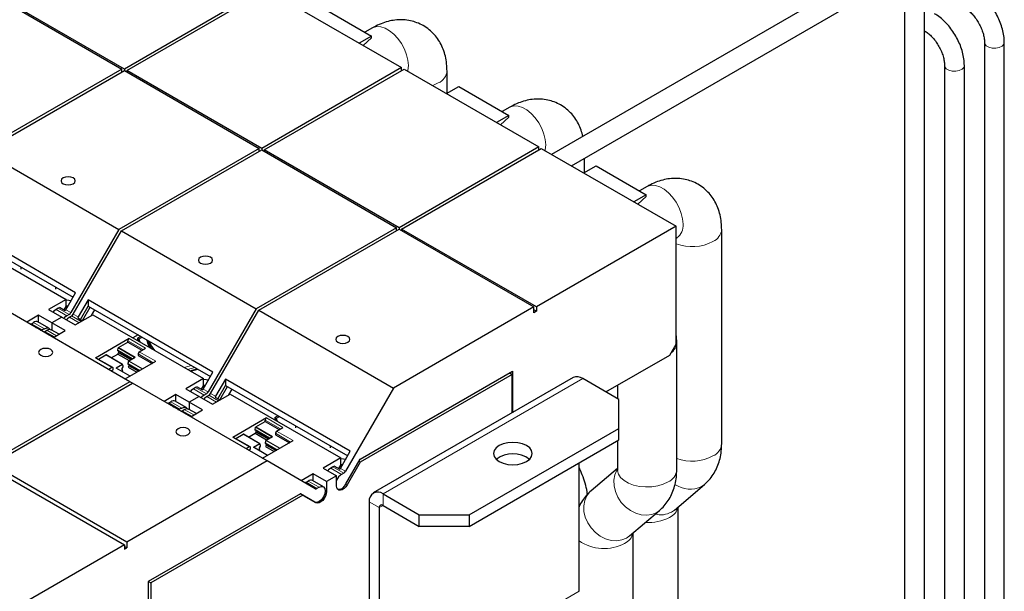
# Model space of a CAD drawing. Header units: millimetres. Extents: x 5 to 418, y 2 to 292.
# Tile 24 of 40: x 274 to 302, y 103 to 119. Entities that reach past the tile are written whole.
import ezdxf

# ---------------------------------------------------------------- set-up
doc = ezdxf.new("R2010")
doc.units = ezdxf.units.MM

msp = doc.modelspace()

# ---------------------------------------------------------------- linework, layer by layer
at = {"color": 7, "linetype": 'Continuous', "lineweight": 25}
for p, q in [((298.7282, 120.5717), (289.2988, 115.1282)), ((289.8588, 114.8049), (299.0081, 120.0867)), ((299.2953, 119.9209), (299.2953, 92.4933)), ((299.8553, 92.4933), (299.8553, 119.9209)), ((273.3091, 119.7462), (277.1275, 117.5419)), ((277.1982, 117.5419), (273.3798, 119.7462)), ((281.158, 119.8278), (277.1982, 117.5419)), ((277.2689, 117.5011), (281.2287, 119.787)), ((281.2287, 119.787), (285.047, 117.5827)), ((282.7843, 119.2931), (284.1985, 118.4767)), ((284.2276, 118.71), (284.011, 118.5849)), ((299.8553, 118.6273), (299.8595, 118.6249)), ((284.1985, 118.4767), (283.8485, 118.2746)), ((283.9593, 118.2106), (284.1985, 118.4227)), ((284.1985, 118.4227), (284.1985, 118.4767)), ((301.558, 118.2957), (301.558, 93.7995)), ((302.118, 93.7995), (302.118, 118.2957)), ((277.1275, 117.5419), (273.1534, 115.2477)), ((273.2241, 115.2069), (277.1982, 117.5011)), ((277.1275, 117.4602), (277.1275, 117.5419)), ((277.1982, 117.5419), (277.1982, 117.5011)), ((277.1982, 117.5011), (281.0165, 115.2968)), ((281.0873, 115.2968), (277.2689, 117.5011)), ((277.2689, 117.5011), (277.2689, 117.4602)), ((285.047, 117.5827), (281.0873, 115.2968)), ((281.158, 115.2559), (285.1178, 117.5419)), ((285.047, 117.5011), (285.047, 117.5827)), ((285.1178, 117.5419), (288.9361, 115.3376)), ((286.3361, 116.8532), (286.3361, 117.4925)), ((300.4266, 117.6426), (300.4266, 93.1464)), ((300.9866, 93.1464), (300.9866, 117.6426)), ((286.3234, 116.8459), (286.6734, 117.0479)), ((286.6734, 117.0479), (288.0876, 116.2315)), ((288.1167, 116.4648), (287.9001, 116.3398)), ((288.0876, 116.2315), (287.7376, 116.0295)), ((287.8484, 115.9655), (288.0876, 116.1776)), ((288.0876, 116.1776), (288.0876, 116.2315)), ((273.2241, 115.2069), (277.0425, 113.0026)), ((281.0165, 115.2968), (277.0425, 113.0026)), ((277.1132, 112.9617), (281.0873, 115.2559)), ((281.0165, 115.2151), (281.0165, 115.2968)), ((281.0873, 115.2968), (281.0873, 115.2559)), ((281.0873, 115.2559), (284.9056, 113.0516)), ((284.9763, 113.0516), (281.158, 115.2559)), ((281.158, 115.2559), (281.158, 115.2151)), ((288.9361, 115.3376), (284.9763, 113.0516)), ((285.047, 113.0108), (289.0068, 115.2968)), ((288.9361, 115.2559), (288.9361, 115.3376)), ((289.0068, 115.2968), (292.8252, 113.0925)), ((290.2251, 114.6081), (290.2251, 115.0164)), ((290.2125, 114.6008), (290.5625, 114.8028)), ((290.5625, 114.8028), (291.9767, 113.9864)), ((292.0057, 114.2197), (291.7892, 114.0947)), ((291.9767, 113.9864), (291.6267, 113.7844)), ((291.7375, 113.7204), (291.9767, 113.9325)), ((291.9767, 113.9325), (291.9767, 113.9864)), ((275.8195, 111.2109), (272.284, 113.252)), ((272.284, 113.0787), (275.7445, 111.081)), ((277.0425, 113.0026), (275.6825, 110.6471)), ((275.7532, 110.6063), (277.1132, 112.9617)), ((277.1132, 112.9617), (280.9315, 110.7574)), ((284.9056, 113.0516), (280.9315, 110.7574)), ((281.0023, 110.7166), (284.9763, 113.0108)), ((284.9056, 112.97), (284.9056, 113.0516)), ((284.9763, 113.0516), (284.9763, 113.0108)), ((284.9763, 113.0108), (288.7947, 110.8065)), ((288.8654, 110.8065), (285.047, 113.0108)), ((285.047, 113.0108), (285.047, 112.97)), ((292.8252, 113.0925), (288.8654, 110.8065)), ((292.8252, 109.7528), (292.8252, 113.0925)), ((294.1142, 106.9312), (294.1142, 113.0022)), ((272.4146, 112.831), (275.5471, 111.0226)), ((292.8252, 112.7529), (292.8457, 112.7648)), ((274.2687, 111.933), (274.2687, 111.8747)), ((275.2485, 111.3673), (275.2485, 111.3091)), ((275.5471, 111.0226), (275.0521, 110.7369)), ((275.5411, 110.7288), (275.8195, 111.2109)), ((275.5471, 110.8176), (275.5471, 111.0226)), ((275.5471, 111.0111), (275.7061, 110.9905)), ((276.1731, 111.0068), (275.8947, 110.5247)), ((279.7086, 108.9658), (276.1731, 111.0068)), ((276.1731, 111.0068), (276.1731, 110.8336)), ((277.3539, 108.6921), (273.5355, 110.8964)), ((275.0521, 110.7369), (275.4304, 110.5185)), ((275.3249, 110.7719), (275.2642, 110.7369)), ((275.357, 110.7993), (275.5232, 110.7034)), ((275.4916, 110.7216), (275.5471, 110.8176)), ((275.5471, 110.8359), (275.5987, 110.8285)), ((275.5983, 110.8278), (275.5471, 110.8351)), ((275.5471, 110.8176), (275.5811, 110.798)), ((275.9542, 110.4545), (276.1731, 110.8336)), ((276.0101, 110.4223), (276.229, 110.8014)), ((276.1731, 110.8336), (279.6336, 108.8359)), ((276.2691, 110.5659), (276.361, 110.7251)), ((280.9315, 110.7574), (279.5716, 108.402)), ((279.6423, 108.3612), (281.0023, 110.7166)), ((281.0023, 110.7166), (284.8206, 108.5123)), ((288.7947, 110.8065), (284.8206, 108.5123)), ((288.7947, 110.6432), (288.7947, 110.8065)), ((288.8654, 110.684), (288.7947, 110.7248)), ((288.8654, 110.8065), (288.8654, 110.684)), ((274.7693, 110.5736), (274.432, 110.3789)), ((275.1476, 110.3552), (274.7693, 110.5736)), ((274.7693, 110.3715), (274.7693, 110.5736)), ((275.4304, 110.5185), (275.1476, 110.3552)), ((275.4304, 110.5185), (275.8087, 110.3001)), ((275.6325, 110.5943), (275.5718, 110.5593)), ((275.6425, 110.5185), (275.7032, 110.5535)), ((275.8087, 110.3001), (276.3037, 110.5858)), ((275.8767, 110.4993), (276.0152, 110.4193)), ((276.3037, 110.5858), (279.4362, 108.7775)), ((288.8654, 110.684), (288.7947, 110.6432)), ((274.5351, 110.3248), (274.5344, 110.3197)), ((274.7012, 110.2289), (274.5351, 110.3248)), ((274.5671, 110.3344), (274.6278, 110.3695)), ((275.0592, 110.2042), (274.7516, 110.3817)), ((274.9354, 110.1919), (274.8747, 110.1569)), ((274.9454, 110.116), (275.0061, 110.1511)), ((275.3508, 110.0358), (275.1299, 110.1633)), ((275.1476, 110.3552), (275.1476, 110.1531)), ((275.5259, 110.1368), (275.1476, 110.3552)), ((275.0548, 110.0248), (275.0541, 110.0197)), ((275.1933, 109.9448), (275.0548, 110.0248)), ((275.1886, 109.9421), (275.5259, 110.1368)), ((277.3325, 109.9103), (276.3779, 109.3592)), ((277.588, 110.0168), (277.4387, 109.9306)), ((277.5789, 109.8782), (277.5789, 109.8496)), ((277.6615, 109.9744), (277.5854, 109.9304)), ((277.6059, 109.8938), (277.6348, 109.8174)), ((277.0108, 109.5776), (277.0275, 109.6469)), ((277.0343, 109.6564), (277.2972, 109.8082)), ((277.2972, 109.8082), (277.2972, 109.849)), ((277.2972, 109.8082), (277.6931, 109.5796)), ((277.6224, 109.5388), (277.7992, 109.6408)), ((292.6484, 109.4466), (292.8252, 109.7528)), ((292.8414, 106.1965), (292.8414, 109.7933)), ((276.8696, 109.0922), (276.4029, 109.3617)), ((276.4633, 109.3268), (276.6762, 109.4497)), ((277.1479, 109.1808), (276.6812, 109.4502)), ((276.8275, 109.3657), (277.0179, 109.4756)), ((277.0108, 109.5612), (277.0108, 109.5776)), ((277.421, 109.3408), (277.0108, 109.5776)), ((277.4067, 109.3326), (277.0108, 109.5612)), ((277.0179, 109.4756), (277.0391, 109.5123)), ((277.0179, 109.4756), (277.3361, 109.2918)), ((277.0391, 109.5123), (277.0391, 109.5449)), ((277.0391, 109.5123), (277.3785, 109.3163)), ((277.3242, 109.285), (277.501, 109.387)), ((277.5871, 109.4776), (277.5871, 109.4367)), ((277.5871, 109.4367), (277.983, 109.2081)), ((290.8368, 108.4008), (292.6484, 109.4466)), ((276.8446, 109.0898), (276.7548, 109.0379)), ((276.8255, 108.9971), (276.88, 109.0285)), ((276.88, 109.0285), (276.88, 109.0694)), ((277.1429, 109.1803), (276.9661, 109.0782)), ((277.365, 108.8513), (276.9711, 109.0787)), ((277.1381, 109.0633), (277.1663, 109.1122)), ((277.1381, 109.0306), (277.1381, 109.0633)), ((277.1593, 109.0184), (277.1381, 109.0306)), ((277.1663, 109.1286), (277.1496, 109.1785)), ((277.1663, 109.1122), (277.1663, 109.1286)), ((277.2215, 108.7685), (278.0891, 109.2694)), ((277.3175, 109.2754), (277.3007, 109.2062)), ((277.3007, 109.2062), (277.6402, 109.0102)), ((277.3007, 109.2062), (277.3007, 109.1898)), ((277.3007, 109.1898), (277.6259, 109.002)), ((277.329, 109.1408), (277.3078, 109.1041)), ((277.3078, 109.1041), (277.5553, 108.9612)), ((277.329, 109.1734), (277.329, 109.1408)), ((277.5977, 108.9857), (277.329, 109.1408)), ((279.0711, 108.9882), (279.2765, 109.042)), ((277.1175, 108.9942), (277.1593, 109.0184)), ((279.4362, 108.7775), (278.9412, 108.4918)), ((279.4302, 108.4836), (279.7086, 108.9658)), ((279.4362, 108.5725), (279.4362, 108.7775)), ((279.4362, 108.7659), (279.5952, 108.7454)), ((280.0621, 108.7617), (279.7838, 108.2795)), ((283.5977, 106.7207), (280.0621, 108.7617)), ((280.0621, 108.7617), (280.0621, 108.5885)), ((283.8803, 106.4997), (288.1866, 108.9857)), ((288.1831, 108.9), (283.8811, 106.4165)), ((289.9057, 108.8068), (284.2488, 105.5412)), ((288.1106, 108.9418), (288.1831, 108.9)), ((288.1831, 107.8124), (288.1831, 108.9)), ((288.1866, 108.9857), (288.1866, 107.8144)), ((291.2059, 108.1877), (290.1806, 108.7796)), ((277.3539, 108.6921), (273.3798, 106.3979)), ((273.4505, 106.3571), (277.4246, 108.6513)), ((277.4246, 108.6513), (277.3539, 108.6921)), ((281.243, 106.447), (277.4246, 108.6513)), ((278.9412, 108.4918), (279.3195, 108.2734)), ((279.214, 108.5268), (279.1533, 108.4917)), ((279.2461, 108.5542), (279.4123, 108.4582)), ((279.3807, 108.4764), (279.4362, 108.5725)), ((279.4362, 108.5908), (279.4878, 108.5834)), ((279.4874, 108.5827), (279.4362, 108.59)), ((279.4362, 108.5725), (279.4702, 108.5529)), ((279.8433, 108.2094), (280.0621, 108.5885)), ((279.8992, 108.1771), (280.118, 108.5562)), ((280.0621, 108.5885), (283.5227, 106.5908)), ((280.1582, 108.3207), (280.2501, 108.48)), ((284.8206, 108.5123), (283.4607, 106.1569)), ((291.1614, 108.5882), (291.1614, 108.2134)), ((278.6583, 108.3285), (278.3211, 108.1338)), ((279.0366, 108.1101), (278.6583, 108.3285)), ((278.6583, 108.1264), (278.6583, 108.3285)), ((279.3195, 108.2734), (279.0366, 108.1101)), ((279.3195, 108.2734), (279.6978, 108.055)), ((279.5216, 108.3492), (279.4609, 108.3142)), ((279.5316, 108.2733), (279.5923, 108.3084)), ((279.6978, 108.055), (280.1928, 108.3407)), ((279.7658, 108.2541), (279.9043, 108.1742)), ((280.1928, 108.3407), (283.3252, 106.5324)), ((278.4242, 108.0797), (278.4235, 108.0746)), ((278.5903, 107.9837), (278.4242, 108.0797)), ((278.4562, 108.0893), (278.5169, 108.1244)), ((278.9482, 107.959), (278.6407, 108.1366)), ((278.8245, 107.9468), (278.7638, 107.9117)), ((279.2399, 107.7907), (279.019, 107.9182)), ((279.4149, 107.8917), (279.0366, 108.1101)), ((279.0366, 108.1101), (279.0366, 107.908)), ((291.2059, 107.3713), (291.2059, 108.1877)), ((278.8345, 107.8709), (278.8952, 107.906)), ((278.9439, 107.7796), (278.9432, 107.7746)), ((279.0824, 107.6997), (278.9439, 107.7796)), ((279.0777, 107.697), (279.4149, 107.8917)), ((281.2216, 107.6651), (280.267, 107.1141)), ((281.468, 107.6331), (281.468, 107.6045)), ((281.5506, 107.7292), (281.4745, 107.6853)), ((281.495, 107.6487), (281.5239, 107.5723)), ((280.8999, 107.3325), (280.9166, 107.4018)), ((280.9233, 107.4113), (281.1862, 107.5631)), ((281.1862, 107.5631), (281.1862, 107.6039)), ((281.1862, 107.5631), (281.5822, 107.3345)), ((281.5115, 107.2937), (281.6883, 107.3957)), ((282.0469, 107.4427), (282.0469, 107.3845)), ((286.9633, 104.9221), (291.2059, 107.3713)), ((291.2059, 107.0447), (291.2059, 107.3713)), ((280.7587, 106.8471), (280.292, 107.1165)), ((280.3524, 107.0817), (280.5653, 107.2046)), ((281.037, 106.9357), (280.5703, 107.2051)), ((280.7166, 107.1206), (280.9069, 107.2304)), ((280.8999, 107.3161), (280.8999, 107.3325)), ((281.3101, 107.0957), (280.8999, 107.3325)), ((281.2958, 107.0875), (280.8999, 107.3161)), ((280.9069, 107.2304), (280.9282, 107.2672)), ((280.9069, 107.2304), (281.2252, 107.0467)), ((280.9282, 107.2672), (280.9282, 107.2998)), ((280.9282, 107.2672), (281.2676, 107.0712)), ((281.2133, 107.0398), (281.39, 107.1419)), ((281.4762, 107.2324), (281.4762, 107.1916)), ((281.4762, 107.1916), (281.8721, 106.963)), ((280.7337, 106.8446), (280.6439, 106.7928)), ((280.7691, 106.7834), (280.7691, 106.8242)), ((281.032, 106.9352), (280.8552, 106.8331)), ((281.2541, 106.6062), (280.8602, 106.8336)), ((281.0271, 106.8182), (281.0554, 106.8671)), ((281.0271, 106.7855), (281.0271, 106.8182)), ((281.0554, 106.8835), (281.0387, 106.9334)), ((281.0554, 106.8671), (281.0554, 106.8835)), ((281.1106, 106.5234), (281.9782, 107.0243)), ((281.2065, 107.0303), (281.1898, 106.961)), ((281.1898, 106.961), (281.5292, 106.7651)), ((281.1898, 106.961), (281.1898, 106.9446)), ((281.1898, 106.9446), (281.515, 106.7569)), ((281.2181, 106.8957), (281.1969, 106.859)), ((281.1969, 106.859), (281.4444, 106.7161)), ((281.2181, 106.9283), (281.2181, 106.8957)), ((281.4868, 106.7406), (281.2181, 106.8957)), ((283.0267, 106.8771), (283.0267, 106.8189)), ((286.9633, 104.5955), (291.2059, 107.0447)), ((291.1614, 107.019), (291.1614, 106.1965)), ((280.7146, 106.752), (280.7691, 106.7834)), ((281.0065, 106.7491), (281.0484, 106.7733)), ((281.0484, 106.7733), (281.0271, 106.7855)), ((283.3252, 106.5324), (282.8303, 106.2466)), ((283.3193, 106.2385), (283.5977, 106.7207)), ((283.3252, 106.3274), (283.3252, 106.5324)), ((283.3252, 106.5208), (283.4843, 106.5003)), ((273.3798, 106.2754), (277.1982, 104.0711)), ((277.2689, 104.1528), (273.4505, 106.3571)), ((281.243, 106.447), (277.2689, 104.1528)), ((282.6029, 105.6617), (281.243, 106.447)), ((282.8303, 106.2466), (283.2086, 106.0282)), ((283.1031, 106.2817), (283.0424, 106.2466)), ((283.1352, 106.309), (283.3013, 106.2131)), ((283.2698, 106.2313), (283.3252, 106.3274)), ((283.3252, 106.3457), (283.3769, 106.3383)), ((283.3765, 106.3375), (283.3252, 106.3449)), ((283.3252, 106.3274), (283.3593, 106.3077)), ((283.4737, 105.7955), (283.8803, 106.4997)), ((283.8811, 106.4165), (283.5103, 105.7744)), ((283.8445, 106.4376), (283.8811, 106.4165)), ((290.0746, 102.7576), (290.0746, 106.3916)), ((291.1614, 106.2382), (290.4159, 105.6044)), ((282.5474, 106.0833), (282.21, 105.8885)), ((282.9257, 105.865), (282.5474, 106.0833)), ((282.5474, 105.8813), (282.5474, 106.0833)), ((283.2086, 106.0282), (282.9257, 105.865)), ((283.2086, 105.7445), (283.2086, 106.0282)), ((283.4107, 106.1041), (283.35, 106.069)), ((282.3132, 105.8345), (282.3126, 105.8293)), ((282.4794, 105.7386), (282.3132, 105.8345)), ((282.3453, 105.8442), (282.406, 105.8792)), ((282.8373, 105.7139), (282.5297, 105.8915)), ((282.7136, 105.7017), (282.6529, 105.6666)), ((282.9257, 105.865), (282.9257, 105.5812)), ((292.7768, 105.0592), (293.6294, 105.784)), ((282.1833, 105.52), (277.877, 103.0341)), ((282.2532, 105.4767), (277.9512, 102.9932)), ((282.2532, 105.4767), (282.1807, 105.5186)), ((282.4838, 105.3465), (282.1832, 105.52)), ((282.5898, 105.2852), (282.1833, 105.52)), ((282.2484, 105.4795), (282.2647, 105.473)), ((282.624, 105.2627), (282.2532, 105.4767)), ((282.2823, 105.4628), (282.5899, 105.2852)), ((284.5238, 105.514), (285.5491, 104.9221)), ((284.1349, 105.2894), (284.1349, 99.6553)), ((284.4177, 105.1261), (284.4177, 99.492)), ((284.5238, 105.1874), (285.5491, 104.5955)), ((292.8839, 96.5366), (292.8839, 105.1502)), ((285.5491, 104.9221), (286.9633, 104.9221)), ((285.5491, 104.5955), (285.5491, 104.9221)), ((286.9633, 104.9221), (286.9633, 104.5955)), ((291.504, 104.3244), (292.3566, 105.0492)), ((286.9633, 104.5955), (285.5491, 104.5955)), ((291.6111, 97.2716), (291.6111, 104.4154)), ((277.1982, 104.0711), (273.2384, 101.7852)), ((277.1982, 104.0711), (277.1982, 103.9487)), ((277.2689, 103.9895), (277.1982, 104.0303)), ((277.2689, 104.1528), (277.2689, 103.9895)), ((277.1982, 103.9487), (277.2689, 103.9895)), ((277.877, 103.0341), (277.877, 100.9192)), ((277.8787, 103.0351), (277.9512, 102.9932)), ((277.9512, 102.9932), (277.9512, 100.8784))]:
    msp.add_line(p, q, dxfattribs=at)
at = {"color": 7, "linetype": 'Continuous', "lineweight": 18}
for p, q in [((299.8587, 118.6253), (299.8553, 118.6275)), ((275.5718, 110.5593), (275.2642, 110.7369)), ((275.3249, 110.7719), (275.6325, 110.5943)), ((275.6825, 110.6471), (275.5411, 110.7288)), ((275.9148, 110.3613), (275.6425, 110.5185)), ((275.9755, 110.3964), (275.7032, 110.5535)), ((275.8947, 110.5247), (275.7532, 110.6063)), ((274.5671, 110.3344), (274.8747, 110.1569)), ((274.6278, 110.3695), (274.9354, 110.1919)), ((275.0061, 110.1511), (275.2784, 109.9939)), ((275.2176, 109.9589), (274.9454, 110.116)), ((277.7992, 109.6408), (277.3325, 109.9103)), ((277.6059, 109.8938), (277.7035, 109.9501)), ((277.0275, 109.6469), (277.4893, 109.3803)), ((277.501, 109.387), (277.0343, 109.6564)), ((277.2972, 109.849), (277.7285, 109.6)), ((276.3779, 109.3592), (276.8446, 109.0898)), ((276.6762, 109.4497), (277.1429, 109.1803)), ((277.5871, 109.4776), (278.0184, 109.2286)), ((278.0891, 109.2694), (277.6224, 109.5388)), ((276.9661, 109.0782), (277.3621, 108.8497)), ((277.3175, 109.2754), (277.7085, 109.0497)), ((277.7201, 109.0564), (277.3242, 109.285)), ((278.891, 109.0922), (279.0964, 109.146)), ((279.1944, 109.0895), (278.989, 109.0357)), ((279.2495, 109.0576), (279.0441, 109.0038)), ((284.5238, 105.514), (290.1806, 108.7796)), ((279.4609, 108.3142), (279.1533, 108.4917)), ((279.214, 108.5268), (279.5216, 108.3492)), ((279.5716, 108.402), (279.4302, 108.4836)), ((279.8038, 108.1162), (279.5316, 108.2733)), ((279.8646, 108.1513), (279.5923, 108.3084)), ((279.7838, 108.2795), (279.6423, 108.3612)), ((278.4562, 108.0893), (278.7638, 107.9117)), ((278.5169, 108.1244), (278.8245, 107.9468)), ((279.1067, 107.7138), (278.8345, 107.8709)), ((278.8952, 107.906), (279.1674, 107.7488)), ((281.6883, 107.3957), (281.2216, 107.6651)), ((281.495, 107.6487), (281.5926, 107.705)), ((280.9166, 107.4018), (281.3784, 107.1352)), ((281.39, 107.1419), (280.9233, 107.4113)), ((281.1862, 107.6039), (281.6176, 107.3549)), ((280.267, 107.1141), (280.7337, 106.8446)), ((280.5653, 107.2046), (281.032, 106.9352)), ((281.4762, 107.2324), (281.9075, 106.9834)), ((281.9782, 107.0243), (281.5115, 107.2937)), ((280.8552, 106.8331), (281.2511, 106.6045)), ((281.2065, 107.0303), (281.5976, 106.8045)), ((281.6092, 106.8113), (281.2133, 107.0398)), ((283.35, 106.069), (283.0424, 106.2466)), ((283.1031, 106.2817), (283.4107, 106.1041)), ((283.4607, 106.1569), (283.3193, 106.2385)), ((282.3453, 105.8442), (282.6529, 105.6666)), ((282.406, 105.8792), (282.7136, 105.7017)), ((283.4737, 105.7955), (283.5103, 105.7744)), ((293.5472, 105.726), (293.6295, 105.784)), ((282.9257, 105.5812), (282.8886, 105.6026)), ((284.5238, 105.1874), (284.5238, 105.514)), ((290.3024, 105.5242), (290.3256, 105.5156)), ((282.5898, 105.2852), (282.4838, 105.3465)), ((284.4177, 105.1261), (284.1349, 105.2894)), ((284.5238, 105.1873), (284.4177, 105.1261)), ((292.2744, 104.9912), (292.3567, 105.0493)), ((292.6945, 105.0012), (292.7768, 105.0592)), ((291.4217, 104.2664), (291.504, 104.3244)), ((284.4177, 99.492), (290.0746, 102.7576))]:
    msp.add_line(p, q, dxfattribs=at)
at = {"color": 7, "linetype": 'Continuous', "lineweight": 18, "flags": 128}
for points in [[(285.2415, 117.6396), (285.2285, 117.7897), (285.1902, 117.9482), (285.1281, 118.1082), (285.045, 118.2628), (284.9445, 118.405), (284.8311, 118.5288), (284.7096, 118.6288), (284.5854, 118.7005), (284.464, 118.7408), (284.3505, 118.7479), (284.2501, 118.7216), (284.2276, 118.71)], [(301.558, 118.2957), (301.5654, 118.2587), (301.607, 118.2044), (301.6798, 118.1624), (301.7739, 118.1384), (301.8767, 118.1357), (301.9743, 118.1545), (302.0534, 118.1925), (302.1035, 118.2444), (302.118, 118.2958)], [(285.2232, 117.481), (285.2285, 117.5045), (285.2415, 117.6396)], [(300.4266, 117.6426), (300.4341, 117.6056), (300.4756, 117.5513), (300.5484, 117.5093), (300.6425, 117.4853), (300.7453, 117.4825), (300.8429, 117.5014), (300.922, 117.5394), (300.9721, 117.5913), (300.9866, 117.6427)], [(285.9254, 117.0757), (285.9536, 117.0858), (286.09, 117.1496)], [(289.1306, 115.3945), (289.1176, 115.5446), (289.0792, 115.7031), (289.0172, 115.8631), (288.9341, 116.0176), (288.8336, 116.1599), (288.7202, 116.2837), (288.5987, 116.3837), (288.4745, 116.4553), (288.3531, 116.4956), (288.2396, 116.5028), (288.1392, 116.4765), (288.1167, 116.4648)], [(289.1122, 115.2359), (289.1176, 115.2594), (289.1306, 115.3945)], [(293.0197, 113.1493), (293.0067, 113.2994), (292.9683, 113.458), (292.9062, 113.618), (292.8232, 113.7725), (292.7227, 113.9148), (292.6093, 114.0386), (292.4878, 114.1385), (292.3636, 114.2102), (292.2422, 114.2505), (292.1287, 114.2577), (292.0283, 114.2314), (292.0057, 114.2197)], [(291.1614, 106.2072), (291.1492, 106.1874), (291.0899, 106.0523), (291.0622, 105.9014), (291.0673, 105.7413), (291.105, 105.5788), (291.1736, 105.4212), (291.2701, 105.2752), (291.3904, 105.1474), (291.5291, 105.0433), (291.6802, 104.9674), (291.837, 104.923), (291.9929, 104.9121), (292.1408, 104.9352), (292.2744, 104.9912)], [(291.1614, 106.1965), (291.1626, 106.1711), (291.1901, 106.071), (291.253, 105.9763), (291.3486, 105.8913), (291.4728, 105.8196), (291.6201, 105.7644), (291.784, 105.7281), (291.9575, 105.7122), (292.1328, 105.7175), (292.3025, 105.7438), (292.4589, 105.7898), (292.5954, 105.8536)], [(290.4159, 105.6044), (290.3848, 105.5758), (290.2965, 105.4626), (290.2372, 105.3275), (290.2095, 105.1766), (290.2147, 105.0164), (290.2523, 104.854), (290.3209, 104.6963), (290.4175, 104.5504), (290.5377, 104.4226), (290.6764, 104.3185), (290.8275, 104.2425), (290.9844, 104.1982), (291.1402, 104.1873), (291.2881, 104.2104), (291.4217, 104.2664)]]:
    msp.add_lwpolyline(points, dxfattribs=at)
at = {"color": 7, "linetype": 'Continuous', "lineweight": 25, "flags": 128}
for points in [[(275.7489, 114.4601), (275.6841, 114.4852), (275.6075, 114.494), (275.531, 114.4852), (275.4661, 114.4601), (275.4228, 114.4227), (275.4075, 114.3785), (275.4228, 114.3343), (275.4661, 114.2969), (275.531, 114.2718), (275.6075, 114.263), (275.6841, 114.2718), (275.7489, 114.2969), (275.7923, 114.3343), (275.8075, 114.3785), (275.7923, 114.4227), (275.7489, 114.4601)], [(279.638, 112.215), (279.5732, 112.2401), (279.4966, 112.2488), (279.4201, 112.2401), (279.3552, 112.215), (279.3118, 112.1776), (279.2966, 112.1334), (279.3118, 112.0892), (279.3552, 112.0517), (279.4201, 112.0267), (279.4966, 112.0179), (279.5732, 112.0267), (279.638, 112.0517), (279.6814, 112.0892), (279.6966, 112.1334), (279.6814, 112.1776), (279.638, 112.215)], [(275.2642, 110.7369), (275.1995, 110.6852), (275.1799, 110.6631)], [(275.5718, 110.5593), (275.5048, 110.5052), (275.4874, 110.4856)], [(275.6425, 110.5185), (275.5756, 110.4644), (275.5582, 110.4447)], [(274.9354, 110.1919), (275.0024, 110.2152), (275.0592, 110.2042), (275.0894, 110.1748)], [(275.0061, 110.1511), (275.0731, 110.1744), (275.1299, 110.1633)], [(277.9147, 109.6558), (277.8667, 109.7856), (277.8487, 109.8663)], [(283.5271, 109.9699), (283.4622, 109.9949), (283.3857, 110.0037), (283.3092, 109.9949), (283.2443, 109.9699), (283.2009, 109.9324), (283.1857, 109.8883), (283.2009, 109.8441), (283.2443, 109.8066), (283.3092, 109.7816), (283.3857, 109.7728), (283.4622, 109.7816), (283.5271, 109.8066), (283.5705, 109.8441), (283.5857, 109.8883), (283.5705, 109.9324), (283.5271, 109.9699)], [(275.1118, 109.6021), (275.047, 109.6271), (274.9704, 109.6359), (274.8939, 109.6271), (274.829, 109.6021), (274.7856, 109.5647), (274.7704, 109.5205), (274.7856, 109.4763), (274.829, 109.4388), (274.8939, 109.4138), (274.9704, 109.405), (275.047, 109.4138), (275.1118, 109.4388), (275.1552, 109.4763), (275.1704, 109.5205), (275.1552, 109.5647), (275.1118, 109.6021)], [(277.1496, 109.1785), (277.1492, 109.1795), (277.1486, 109.1802), (277.1479, 109.1808), (277.147, 109.1811), (277.1461, 109.1813), (277.145, 109.1812), (277.144, 109.1808), (277.1429, 109.1803)], [(279.1533, 108.4917), (279.0886, 108.44), (279.0689, 108.418)], [(279.4609, 108.3142), (279.3939, 108.2601), (279.3765, 108.2404)], [(279.5316, 108.2733), (279.4646, 108.2193), (279.4472, 108.1996)], [(278.8245, 107.9468), (278.8915, 107.9701), (278.9483, 107.959), (278.9784, 107.9297)], [(278.8952, 107.906), (278.9622, 107.9292), (279.019, 107.9182)], [(279.0009, 107.357), (278.936, 107.382), (278.8595, 107.3908), (278.783, 107.382), (278.7181, 107.357), (278.6747, 107.3195), (278.6595, 107.2753), (278.6747, 107.2312), (278.7181, 107.1937), (278.783, 107.1687), (278.8595, 107.1599), (278.936, 107.1687), (279.0009, 107.1937), (279.0443, 107.2312), (279.0595, 107.2753), (279.0443, 107.3195), (279.0009, 107.357)], [(281.0387, 106.9334), (281.0383, 106.9343), (281.0377, 106.9351), (281.037, 106.9357), (281.0361, 106.936), (281.0352, 106.9361), (281.0341, 106.936), (281.0331, 106.9357), (281.032, 106.9352)], [(288.5897, 106.8815), (288.4757, 106.9319), (288.3431, 106.9636), (288.2007, 106.9744), (288.0584, 106.9636), (287.9257, 106.9319), (287.8118, 106.8815), (287.7244, 106.8157), (287.6695, 106.7391), (287.6507, 106.6569), (287.6695, 106.5748), (287.7244, 106.4982), (287.8118, 106.4324), (287.9257, 106.382), (288.0584, 106.3503), (288.2007, 106.3394), (288.3431, 106.3503), (288.4757, 106.382), (288.5897, 106.4324), (288.6771, 106.4982), (288.732, 106.5748), (288.7507, 106.6569), (288.732, 106.7391), (288.6771, 106.8157), (288.5897, 106.8815)], [(283.0424, 106.2466), (282.9777, 106.1949), (282.958, 106.1729)], [(282.7136, 105.7017), (282.7806, 105.7249), (282.8373, 105.7139), (282.8753, 105.6702), (282.8886, 105.6006), (282.8753, 105.5156), (282.8373, 105.4281), (282.7806, 105.3515), (282.7136, 105.2975), (282.6466, 105.2742), (282.5898, 105.2852)], [(283.5103, 105.7744), (283.4687, 105.7146), (283.4198, 105.6662), (283.368, 105.6334), (283.3177, 105.6189), (283.2732, 105.624), (283.2384, 105.6483), (283.2162, 105.6896), (283.2086, 105.7445)], [(282.9257, 105.5812), (282.9181, 105.5176), (282.8959, 105.4506), (282.8611, 105.3861), (282.8166, 105.3296), (282.7663, 105.286), (282.7145, 105.259), (282.6656, 105.251), (282.624, 105.2627)]]:
    msp.add_lwpolyline(points, dxfattribs=at)
at = {"color": 7, "linetype": 'Continuous', "lineweight": 18}
for centre, radius, start, end in [((285.92, 117.5313), 0.4178, 294.00737, 354.69075), ((292.604, 113.1058), 0.418, 305.32586, 5.98632), ((293.6982, 113.041), 0.4178, 294.00737, 354.69075), ((293.2703, 113.8168), 1.3028, 250.02493, 297.31933), ((292.461, 109.8203), 0.3814, 306.28596, 355.96144), ((293.6982, 106.9701), 0.4179, 294.0092, 354.67066), ((293.2702, 107.7468), 1.3037, 250.79812, 297.30337), ((292.4254, 106.2353), 0.4179, 294.0092, 354.67066), ((293.2189, 106.3955), 0.7456, 234.99389, 296.11606), ((292.4554, 105.2451), 0.4361, 294.73897, 347.02591), ((292.0558, 105.9592), 1.2535, 265.48493, 297.66672), ((292.3789, 105.5843), 0.6631, 256.74819, 298.42407), ((291.1826, 104.5103), 0.4361, 294.73897, 347.02591), ((290.7779, 105.1933), 1.2284, 235.07517, 298.55394)]:
    msp.add_arc(centre, radius, start, end, dxfattribs=at)
at = {"color": 7, "linetype": 'Continuous', "lineweight": 25}
for centre, radius, start, end in [((275.2597, 110.8807), 0.1268, 300.93472, 320.06038), ((275.3954, 110.8127), 0.1681, 319.45224, 330.06915), ((275.5562, 110.7167), 0.1443, 301.9547, 331.14438), ((275.6269, 110.6759), 0.1443, 301.9547, 331.14438), ((275.749, 110.6086), 0.1681, 319.45224, 330.06915), ((274.5333, 110.3889), 0.0641, 271.60719, 301.85107), ((274.6993, 110.2783), 0.1159, 63.21316, 128.09727), ((274.7013, 110.2662), 0.0373, 247.05182, 269.92796), ((274.8449, 110.1993), 0.0519, 251.19945, 305.12129), ((274.9156, 110.1585), 0.0519, 251.19945, 305.12129), ((275.0548, 110.0621), 0.0373, 247.05182, 269.92796), ((277.3739, 109.8455), 0.0768, 122.60548, 177.39452), ((277.0428, 109.6433), 0.0157, 122.9164, 166.64038), ((278.7219, 110.0965), 0.8887, 195.69088, 212.07384), ((278.7225, 110.0976), 0.8894, 195.76082, 212.1626), ((278.8397, 110.227), 1.0207, 202.3218, 219.67036), ((276.3926, 109.3387), 0.0251, 65.69288, 125.61758), ((276.6791, 109.4455), 0.00511, 66.1846, 125.12636), ((277.6638, 109.4741), 0.0768, 122.60548, 177.39452), ((276.8584, 109.0729), 0.0218, 350.78596, 129.20329), ((276.969, 109.0742), 0.00498, 65.39175, 125.91871), ((277.3327, 109.2718), 0.0157, 122.9164, 166.64038), ((290.0195, 108.5547), 0.2766, 54.38242, 114.30712), ((279.1488, 108.6356), 0.1268, 300.93472, 320.06038), ((279.2845, 108.5675), 0.1681, 319.45224, 330.06915), ((279.4453, 108.4716), 0.1443, 301.9547, 331.14438), ((279.516, 108.4308), 0.1443, 301.9547, 331.14438), ((279.638, 108.3634), 0.1681, 319.45224, 330.06915), ((278.4224, 108.1438), 0.0641, 271.60719, 301.85107), ((278.5884, 108.0331), 0.1159, 63.21316, 128.09727), ((278.5904, 108.0211), 0.0373, 247.05182, 269.92796), ((278.7339, 107.9542), 0.0519, 251.19945, 305.12129), ((278.8047, 107.9133), 0.0519, 251.19945, 305.12129), ((278.9439, 107.817), 0.0373, 247.05182, 269.92796), ((281.263, 107.6004), 0.0768, 122.60548, 177.39452), ((280.9319, 107.3982), 0.0157, 122.9164, 166.64038), ((280.2817, 107.0936), 0.0251, 65.69288, 125.61758), ((280.5682, 107.2004), 0.00511, 66.1846, 125.12636), ((281.5529, 107.2289), 0.0768, 122.60548, 177.39452), ((280.7475, 106.8277), 0.0218, 350.78596, 129.20329), ((280.8581, 106.8291), 0.00498, 65.39175, 125.91871), ((281.2218, 107.0267), 0.0157, 122.9164, 166.64038), ((288.2007, 105.8777), 0.7758, 52.55479, 127.44521), ((283.0379, 106.3905), 0.1268, 300.93472, 320.06038), ((283.1736, 106.3224), 0.1681, 319.45224, 330.06915), ((283.5559, 105.7491), 0.3805, 122.77182, 155.92096), ((283.3344, 106.2265), 0.1443, 301.9547, 331.14438), ((282.3114, 105.8987), 0.0641, 271.60719, 301.85107), ((282.4775, 105.788), 0.1159, 63.21316, 128.09727), ((282.4793, 105.7751), 0.0364, 242.60644, 270.16369), ((283.2577, 105.8761), 0.2306, 265.66004, 339.535), ((282.6236, 105.7075), 0.0503, 245.68606, 305.61813), ((284.372, 105.3278), 0.2402, 50.79671, 189.21404), ((284.4824, 105.1366), 0.0655, 50.79671, 189.21404)]:
    msp.add_arc(centre, radius, start, end, dxfattribs=at)
for points, knots in [([(302.118, 118.2957), (302.1172, 118.3287), (302.115, 118.4215), (302.0914, 118.5793), (302.0415, 118.7667), (301.9694, 118.9523), (301.8778, 119.1318), (301.7686, 119.3013), (301.6442, 119.4571), (301.5065, 119.5952), (301.3804, 119.6961), (301.2998, 119.7453), (301.2709, 119.763)], [0, 0, 0, 0, 0.0605792, 0.1706134, 0.2802822, 0.3895109, 0.4984088, 0.6073089, 0.7165584, 0.8265348, 0.937677, 1, 1, 1, 1]), ([(300.9866, 117.6426), (300.9858, 117.6756), (300.9836, 117.7684), (300.9601, 117.9262), (300.9101, 118.1136), (300.838, 118.2992), (300.7464, 118.4787), (300.6372, 118.6482), (300.5128, 118.804), (300.3752, 118.9421), (300.2491, 119.043), (300.1685, 119.0922), (300.1395, 119.1099)], [0, 0, 0, 0, 0.0605792, 0.1706134, 0.2802822, 0.3895109, 0.4984088, 0.6073089, 0.7165584, 0.8265348, 0.937677, 1, 1, 1, 1]), ([(300.9909, 119.278), (301.0066, 119.2684), (301.0526, 119.2404), (301.1339, 119.1759), (301.2299, 119.0789), (301.3211, 118.9631), (301.4022, 118.8338), (301.4691, 118.697), (301.5187, 118.5594), (301.5484, 118.4313), (301.5574, 118.3452), (301.5579, 118.304), (301.558, 118.2957)], [0, 0, 0, 0, 0.0584028, 0.1706865, 0.284778, 0.4006228, 0.5175901, 0.6349316, 0.7517136, 0.8671024, 0.9734927, 1, 1, 1, 1]), ([(286.3361, 117.4925), (286.335, 117.5413), (286.3323, 117.6634), (286.3052, 117.8523), (286.2508, 118.0533), (286.1722, 118.2382), (286.0714, 118.4054), (285.9456, 118.5583), (285.7955, 118.6915), (285.6237, 118.7995), (285.4409, 118.8769), (285.251, 118.9242), (285.0569, 118.9424), (284.8605, 118.9326), (284.6627, 118.8953), (284.4627, 118.8295), (284.3185, 118.7616), (284.2403, 118.7172), (284.2276, 118.71)], [0, 0, 0, 0, 0.0477223, 0.1193642, 0.1883631, 0.2548909, 0.3194508, 0.3826313, 0.4512759, 0.5179533, 0.5831763, 0.6475512, 0.711834, 0.7768483, 0.8434186, 0.9122879, 0.9856831, 1, 1, 1, 1]), ([(299.8595, 118.6249), (299.8753, 118.6153), (299.9212, 118.5873), (300.0025, 118.5227), (300.0985, 118.4257), (300.1897, 118.31), (300.2708, 118.1807), (300.3377, 118.0438), (300.3873, 117.9063), (300.4171, 117.7782), (300.4261, 117.6921), (300.4265, 117.6508), (300.4266, 117.6426)], [0, 0, 0, 0, 0.0584028, 0.1706865, 0.284778, 0.4006228, 0.5175901, 0.6349316, 0.7517136, 0.8671024, 0.9734927, 1, 1, 1, 1]), ([(290.1816, 115.6379), (290.1674, 115.6954), (290.1373, 115.8179), (290.0609, 115.993), (289.9606, 116.1603), (289.8347, 116.3131), (289.6846, 116.4464), (289.5128, 116.5544), (289.33, 116.6317), (289.1401, 116.679), (288.946, 116.6973), (288.7496, 116.6875), (288.5518, 116.6501), (288.3518, 116.5844), (288.2076, 116.5165), (288.1294, 116.4721), (288.1167, 116.4648)], [0, 0, 0, 0, 0.06769926, 0.1441176, 0.21827536, 0.2908488, 0.36969853, 0.44628873, 0.52120829, 0.59515365, 0.66899318, 0.74367292, 0.82014005, 0.89924801, 0.98355467, 1, 1, 1, 1]), ([(294.1142, 113.0022), (294.1132, 113.0511), (294.1104, 113.1732), (294.0834, 113.362), (294.0289, 113.5631), (293.9504, 113.748), (293.8495, 113.9152), (293.7238, 114.068), (293.5737, 114.2012), (293.4019, 114.3093), (293.2191, 114.3866), (293.0292, 114.4339), (292.8351, 114.4522), (292.6387, 114.4424), (292.4409, 114.405), (292.2409, 114.3392), (292.0967, 114.2714), (292.0185, 114.227), (292.0057, 114.2197)], [0, 0, 0, 0, 0.0477223, 0.1193642, 0.1883631, 0.2548909, 0.3194508, 0.3826313, 0.4512759, 0.5179533, 0.5831763, 0.6475512, 0.711834, 0.7768483, 0.8434186, 0.9122879, 0.9856831, 1, 1, 1, 1]), ([(292.8457, 112.7648), (292.8516, 112.7679), (292.8647, 112.7749), (292.8641, 112.7745), (292.8638, 112.7742)], [0, 0, 0, 0, 0.4473389, 1, 1, 1, 1]), ([(277.5789, 109.8782), (277.5791, 109.8885), (277.5794, 109.9092), (277.5821, 109.9265), (277.5866, 109.9332), (277.5937, 109.9259), (277.6009, 109.9089), (277.6053, 109.8954), (277.6059, 109.8938)], [0, 0, 0, 0, 0.1625415, 0.324504, 0.4998447, 0.7117953, 0.9647227, 1, 1, 1, 1]), ([(292.8414, 109.7933), (292.8412, 109.8423), (292.8407, 109.9175), (292.8292, 109.9905), (292.8252, 110.0159)], [0, 0, 0, 0, 0.6521598, 1, 1, 1, 1]), ([(281.468, 107.6331), (281.4682, 107.6434), (281.4685, 107.664), (281.4712, 107.6814), (281.4757, 107.6881), (281.4828, 107.6808), (281.49, 107.6637), (281.4944, 107.6503), (281.495, 107.6487)], [0, 0, 0, 0, 0.1625415, 0.324504, 0.4998447, 0.7117953, 0.9647227, 1, 1, 1, 1]), ([(293.6294, 105.784), (293.6732, 105.8245), (293.7647, 105.909), (293.8783, 106.0612), (293.9733, 106.2327), (294.0448, 106.4196), (294.0926, 106.6208), (294.1121, 106.7934), (294.1137, 106.8987), (294.1142, 106.9312)], [0, 0, 0, 0, 0.1391098, 0.2902426, 0.4424628, 0.597936, 0.7584713, 0.9253567, 1, 1, 1, 1]), ([(290.3121, 105.5027), (290.3093, 105.527), (290.2973, 105.6313), (290.2494, 105.8163), (290.1746, 106.0471), (290.1067, 106.1934), (290.0746, 106.2625)], [0, 0, 0, 0, 0.0948633, 0.4075157, 0.7200681, 1, 1, 1, 1]), ([(291.1614, 106.1965), (291.1612, 106.1898), (291.1607, 106.1749), (291.1606, 106.1756), (291.1606, 106.176)], [0, 0, 0, 0, 0.4469427, 1, 1, 1, 1]), ([(292.3566, 105.0492), (292.4005, 105.0897), (292.4919, 105.1742), (292.6055, 105.3265), (292.7005, 105.4979), (292.772, 105.6848), (292.8198, 105.8861), (292.8394, 106.0587), (292.841, 106.1639), (292.8414, 106.1965)], [0, 0, 0, 0, 0.1391098, 0.2902426, 0.4424628, 0.597936, 0.7584713, 0.9253567, 1, 1, 1, 1]), ([(290.4159, 105.6044), (290.3719, 105.564), (290.2803, 105.4796), (290.1688, 105.3264), (290.0992, 105.2137), (290.0753, 105.1513), (290.0746, 105.1494)], [0, 0, 0, 0, 0.3110711, 0.6490275, 0.9894156, 1, 1, 1, 1])]:
    msp.add_open_spline(points, degree=3, knots=knots, dxfattribs=at)

doc.saveas('drawing.dxf')
